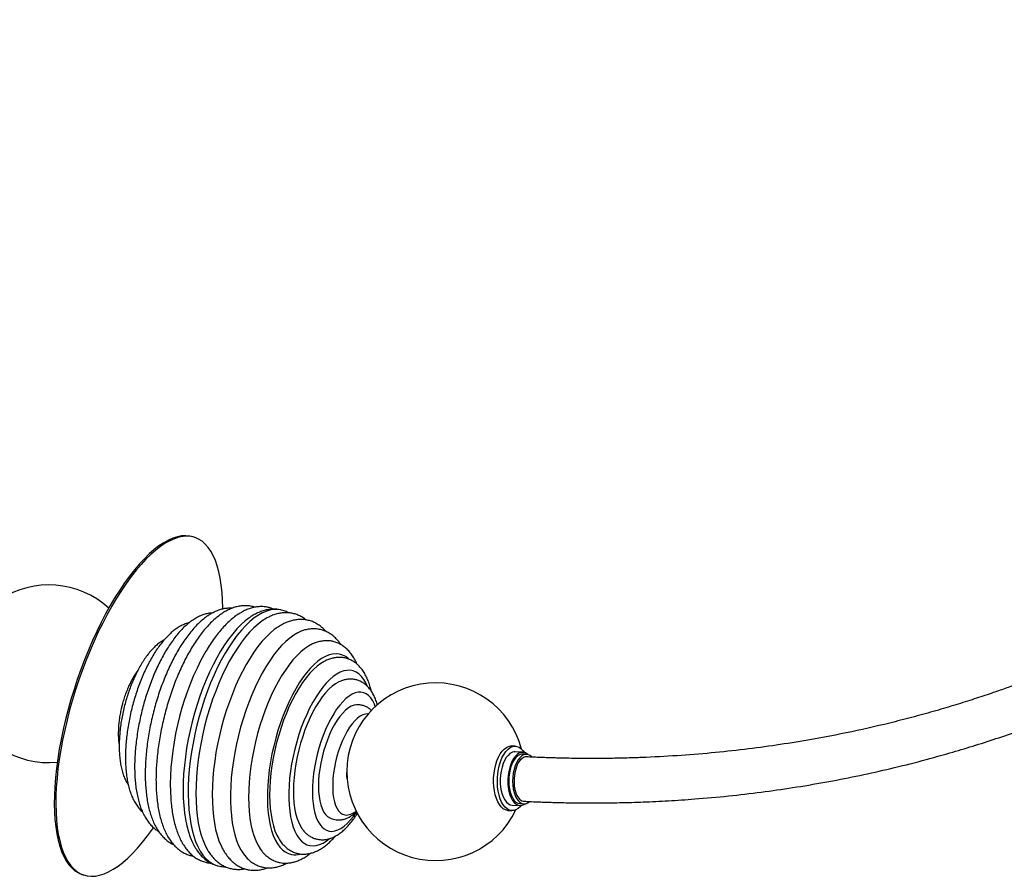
# Paper-space layout '_Trimétrica' of a CAD drawing. Header units: millimetres. Extents: x -1364 to 738, y -805 to 1012.
# Tile 2 of 4: x -421 to 133, y -805 to -323. Entities that reach past the tile are written whole.
import ezdxf

# ---------------------------------------------------------------- set-up
doc = ezdxf.new("R2010")
doc.units = ezdxf.units.MM

psp = doc.layouts.new('_Trimétrica')

# ---------------------------------------------------------------- linework, layer by layer
at = {"color": 7, "linetype": 'Continuous', "lineweight": 25}
for p, q in [((-322.37, -614.73), (-323.25, -614.44)), ((-141.87, -732.22), (-144.03, -732.09)), ((-137.74, -735.63), (-142.05, -735.38)), ((-135.64, -736.79), (-137.8, -736.66)), ((-146.13, -768.38), (-143.98, -768.5)), ((-143.79, -765.33), (-139.47, -765.58)), ((-139.41, -764.56), (-137.25, -764.68)), ((-309.19, -799.59), (-308.38, -799.79)), ((-385.61, -804.47), (-384.73, -804.76))]:
    psp.add_line(p, q, dxfattribs=at)
at = {"color": 7, "linetype": 'Continuous', "lineweight": 25, "flags": 128}
for points in [[(-323.25, -614.44), (-325.18, -613.96), (-327.4, -613.75), (-329.73, -613.87), (-332.13, -614.33), (-334.62, -615.12), (-337.18, -616.25), (-339.8, -617.7), (-342.46, -619.48), (-345.17, -621.57), (-347.92, -623.97), (-350.68, -626.67), (-353.46, -629.66), (-356.24, -632.93), (-359.02, -636.47), (-361.78, -640.26), (-364.52, -644.3), (-367.21, -648.57), (-369.87, -653.05), (-372.47, -657.73), (-375, -662.59), (-377.47, -667.62), (-379.85, -672.79), (-382.15, -678.09), (-384.34, -683.51), (-386.43, -689.01), (-388.41, -694.58), (-390.27, -700.21), (-392.01, -705.87), (-393.61, -711.54), (-395.07, -717.21), (-396.39, -722.85), (-397.57, -728.44), (-398.59, -733.96), (-399.46, -739.4), (-400.17, -744.73), (-400.72, -749.94), (-401.1, -755.01)], [(-306.6, -654.97), (-306.6, -654.56), (-306.71, -650.02), (-306.98, -645.7), (-307.42, -641.6), (-308.01, -637.73), (-308.77, -634.13), (-309.69, -630.78), (-310.75, -627.72), (-311.97, -624.94), (-313.34, -622.46), (-314.85, -620.29), (-316.49, -618.43), (-318.26, -616.89), (-320.16, -615.68), (-322.17, -614.8), (-324.29, -614.25), (-326.52, -614.04), (-328.84, -614.16), (-331.25, -614.62), (-333.74, -615.41), (-336.3, -616.54), (-338.91, -617.99), (-341.58, -619.77), (-344.29, -621.86), (-347.03, -624.26), (-349.8, -626.96), (-352.58, -629.95), (-355.36, -633.22), (-358.14, -636.76), (-360.9, -640.55), (-363.63, -644.59), (-366.33, -648.86), (-368.99, -653.34), (-371.58, -658.02), (-374.12, -662.88), (-376.59, -667.91), (-378.97, -673.08), (-381.26, -678.38), (-383.46, -683.79), (-385.55, -689.3), (-387.53, -694.87), (-389.39, -700.5), (-391.12, -706.16), (-392.72, -711.83), (-394.19, -717.5), (-395.51, -723.13), (-396.68, -728.73), (-397.71, -734.25), (-398.57, -739.69), (-399.28, -745.02), (-399.83, -750.23), (-400.22, -755.3)], [(-273.58, -655.6), (-275.21, -655.31), (-277.36, -655.25), (-279.58, -655.53), (-281.86, -656.15), (-284.18, -657.12), (-286.53, -658.42), (-288.91, -660.05), (-291.3, -662.01), (-293.69, -664.27), (-296.07, -666.84), (-298.43, -669.7), (-300.76, -672.83), (-303.04, -676.23), (-305.26, -679.86), (-307.42, -683.73), (-309.5, -687.81), (-311.49, -692.07), (-313.39, -696.51), (-315.19, -701.09), (-316.87, -705.8), (-318.43, -710.61), (-319.86, -715.51), (-321.16, -720.46), (-322.31, -725.44), (-323.31, -730.44), (-324.17, -735.42), (-324.87, -740.37), (-325.4, -745.25), (-325.78, -750.05), (-325.99, -754.75), (-326.04, -759.31), (-325.92, -763.72), (-325.64, -767.96), (-325.19, -772.01), (-324.59, -775.85), (-323.82, -779.46), (-322.9, -782.82), (-321.83, -785.91), (-320.62, -788.73), (-319.26, -791.26), (-317.78, -793.48), (-316.16, -795.39), (-314.43, -796.98), (-312.59, -798.24), (-310.65, -799.16), (-309.2, -799.6)], [(-291.86, -660.1), (-293.91, -661.68), (-296.28, -663.79), (-298.64, -666.21), (-300.98, -668.93), (-303.3, -671.92), (-305.57, -675.19), (-307.79, -678.7), (-309.95, -682.45), (-312.04, -686.42), (-314.04, -690.58), (-315.95, -694.92), (-317.76, -699.41), (-319.46, -704.03), (-321.03, -708.77), (-322.48, -713.59), (-323.8, -718.48), (-324.98, -723.41), (-326.01, -728.35), (-326.89, -733.28), (-327.61, -738.19), (-328.18, -743.03), (-328.58, -747.8), (-328.82, -752.47), (-328.9, -757.01), (-328.81, -761.4), (-328.55, -765.62), (-328.13, -769.65), (-327.55, -773.48), (-326.81, -777.07), (-325.92, -780.43), (-324.87, -783.51), (-323.68, -786.33), (-323.04, -787.62)], [(-281.71, -660.02), (-282.02, -660.19), (-284.36, -661.66), (-286.72, -663.46), (-289.09, -665.57), (-291.45, -667.99), (-293.79, -670.71), (-296.11, -673.7), (-298.38, -676.97), (-300.6, -680.48), (-302.76, -684.23), (-304.85, -688.2), (-306.85, -692.36), (-308.76, -696.7), (-310.57, -701.19), (-312.27, -705.81), (-313.84, -710.55), (-315.3, -715.37), (-316.61, -720.26), (-317.79, -725.19), (-318.82, -730.13), (-319.7, -735.06), (-320.42, -739.97), (-320.99, -744.81), (-321.39, -749.58), (-321.63, -754.25), (-321.71, -758.79), (-321.62, -763.18), (-321.36, -767.4), (-320.94, -771.43), (-320.36, -775.26), (-319.62, -778.86), (-318.73, -782.21), (-317.68, -785.3), (-316.49, -788.11), (-315.16, -790.63), (-314.57, -791.59)], [(-276.54, -665.83), (-277.57, -666.59), (-279.89, -668.54), (-282.21, -670.79), (-284.52, -673.35), (-286.8, -676.18), (-289.05, -679.29), (-291.25, -682.66), (-293.4, -686.26), (-295.47, -690.08), (-297.47, -694.1), (-299.37, -698.31), (-301.18, -702.68), (-302.88, -707.18), (-304.46, -711.8), (-305.92, -716.52), (-307.25, -721.3), (-308.44, -726.13), (-309.49, -730.98), (-310.39, -735.83), (-311.13, -740.65), (-311.72, -745.43), (-312.15, -750.13), (-312.41, -754.73), (-312.52, -759.21), (-312.45, -763.54), (-312.23, -767.72), (-311.84, -771.7), (-311.29, -775.49), (-310.58, -779.05), (-309.72, -782.36), (-308.71, -785.42), (-307.55, -788.21), (-307.16, -789.02)], [(-261.75, -667.25), (-262.07, -667.36), (-264.31, -668.35), (-266.57, -669.67), (-268.86, -671.32), (-271.15, -673.3), (-273.45, -675.58), (-275.72, -678.16), (-277.97, -681.02), (-280.18, -684.16), (-282.34, -687.55), (-284.44, -691.17), (-286.46, -695.01), (-288.4, -699.05), (-290.25, -703.26), (-291.99, -707.63), (-293.63, -712.13), (-295.14, -716.74), (-296.52, -721.43), (-297.77, -726.18), (-298.87, -730.96), (-299.83, -735.75), (-300.63, -740.53), (-301.28, -745.27), (-301.77, -749.94), (-302.09, -754.53), (-302.25, -758.99), (-302.24, -763.33), (-302.07, -767.5), (-301.73, -771.49), (-301.23, -775.29), (-300.57, -778.85), (-299.75, -782.18), (-298.78, -785.25), (-297.66, -788.05), (-296.4, -790.56), (-295, -792.77), (-293.48, -794.67), (-293.18, -794.99)], [(-255.6, -674.44), (-256.15, -674.68), (-258.32, -675.84), (-260.51, -677.33), (-262.71, -679.14), (-264.91, -681.26), (-267.09, -683.68), (-269.26, -686.39), (-271.38, -689.36), (-273.46, -692.59), (-275.47, -696.06), (-277.42, -699.74), (-279.28, -703.62), (-281.05, -707.67), (-282.71, -711.87), (-284.26, -716.2), (-285.69, -720.64), (-287, -725.15), (-288.16, -729.72), (-289.18, -734.31), (-290.06, -738.91), (-290.78, -743.48), (-291.34, -748.01), (-291.74, -752.46), (-291.98, -756.81), (-292.06, -761.04), (-291.97, -765.12), (-291.72, -769.03), (-291.3, -772.75), (-290.72, -776.26), (-289.99, -779.53), (-289.1, -782.55), (-288.06, -785.31), (-286.89, -787.78), (-285.57, -789.96), (-284.51, -791.38)], [(-316.04, -678.76), (-317, -680.41), (-319.07, -684.23), (-321.07, -688.26), (-322.97, -692.46), (-324.78, -696.83), (-326.48, -701.33), (-328.07, -705.96), (-329.53, -710.67), (-330.85, -715.45), (-332.04, -720.28), (-333.09, -725.14), (-333.99, -729.99), (-334.73, -734.81), (-335.32, -739.58), (-335.75, -744.28), (-336.01, -748.88), (-336.12, -753.36), (-336.05, -757.7), (-335.85, -761.56)], [(-235.79, -683.02), (-235.82, -682.99), (-237.43, -681.77), (-239.14, -680.89), (-240.94, -680.35), (-242.83, -680.17), (-244.78, -680.33), (-246.8, -680.84), (-248.86, -681.69), (-250.96, -682.88), (-253.08, -684.41), (-255.21, -686.26), (-257.33, -688.42), (-259.44, -690.87), (-261.51, -693.61), (-263.54, -696.62), (-265.52, -699.87), (-267.42, -703.35), (-269.25, -707.04), (-270.98, -710.91), (-272.61, -714.94), (-274.13, -719.11), (-275.53, -723.38), (-276.8, -727.74), (-277.93, -732.15), (-278.91, -736.59), (-279.74, -741.03), (-280.42, -745.44), (-280.94, -749.8), (-281.29, -754.09), (-281.48, -758.26), (-281.5, -762.3), (-281.35, -766.18), (-281.04, -769.89), (-280.57, -773.39), (-279.93, -776.66), (-279.13, -779.68), (-278.18, -782.45), (-277.09, -784.93), (-275.86, -787.11), (-274.49, -788.98), (-273, -790.53), (-271.4, -791.75), (-269.69, -792.63), (-267.88, -793.17), (-267.88, -793.17)], [(-250.51, -685.09), (-251.39, -685.64), (-253.46, -687.17), (-255.54, -689.03), (-257.61, -691.19), (-259.66, -693.66), (-261.67, -696.4), (-263.64, -699.4), (-265.55, -702.64), (-267.38, -706.11), (-269.14, -709.77), (-270.79, -713.61), (-272.34, -717.6), (-273.78, -721.72), (-275.09, -725.93), (-276.26, -730.21), (-277.29, -734.54), (-278.18, -738.87), (-278.91, -743.2), (-279.48, -747.48), (-279.89, -751.7), (-280.13, -755.81), (-280.21, -759.81), (-280.12, -763.65), (-279.86, -767.32), (-279.44, -770.79), (-278.85, -774.04), (-278.11, -777.05), (-277.22, -779.8), (-276.17, -782.27), (-275.13, -784.21)], [(-225.32, -698.3), (-226.13, -696.56), (-227.3, -694.58), (-228.6, -692.9), (-230.02, -691.55), (-231.55, -690.53), (-233.18, -689.85), (-234.9, -689.51), (-236.7, -689.52), (-238.56, -689.87), (-240.47, -690.57), (-242.42, -691.61), (-244.39, -692.98), (-246.37, -694.67), (-248.35, -696.67), (-250.31, -698.97), (-252.24, -701.55), (-254.12, -704.39), (-255.94, -707.47), (-257.7, -710.78), (-259.37, -714.28), (-260.94, -717.95), (-262.41, -721.77), (-263.76, -725.71), (-264.99, -729.74), (-266.08, -733.84), (-267.03, -737.97), (-267.83, -742.11), (-268.48, -746.22), (-268.96, -750.29), (-269.29, -754.27), (-269.45, -758.15), (-269.44, -761.89), (-269.27, -765.47), (-268.93, -768.86), (-268.43, -772.05), (-267.77, -775), (-266.96, -777.7), (-266, -780.12), (-264.9, -782.26), (-263.66, -784.09), (-262.3, -785.61), (-260.82, -786.79), (-259.24, -787.65), (-257.56, -788.16), (-257.56, -788.16)], [(-241.79, -696.29), (-243.23, -697.14), (-245.09, -698.51), (-246.95, -700.2), (-248.8, -702.19), (-250.63, -704.47), (-252.42, -707.02), (-254.16, -709.81), (-255.84, -712.84), (-257.43, -716.07), (-258.94, -719.48), (-260.34, -723.04), (-261.62, -726.72), (-262.79, -730.5), (-263.82, -734.35), (-264.71, -738.23), (-265.45, -742.11), (-266.04, -745.97), (-266.47, -749.78), (-266.73, -753.5), (-266.84, -757.1), (-266.78, -760.57), (-266.55, -763.86), (-266.16, -766.96), (-265.62, -769.84), (-264.91, -772.47), (-264.06, -774.85), (-263.07, -776.94), (-262.13, -778.47)], [(-220.75, -709.86), (-221.25, -708.6), (-222.21, -706.67), (-223.31, -705.06), (-224.54, -703.75), (-225.87, -702.78), (-227.31, -702.14), (-228.83, -701.84), (-230.43, -701.88), (-232.1, -702.27), (-233.8, -703), (-235.54, -704.06), (-237.3, -705.45), (-239.06, -707.15), (-240.8, -709.14), (-242.51, -711.42), (-244.18, -713.95), (-245.78, -716.73), (-247.32, -719.71), (-248.76, -722.89), (-250.11, -726.22), (-251.34, -729.68), (-252.46, -733.24), (-253.43, -736.87), (-254.27, -740.54), (-254.96, -744.21), (-255.5, -747.85), (-255.87, -751.43), (-256.09, -754.92), (-256.14, -758.28), (-256.02, -761.5), (-255.74, -764.53), (-255.3, -767.36), (-254.7, -769.95), (-253.95, -772.29), (-253.06, -774.36), (-252.02, -776.13), (-250.86, -777.59), (-249.58, -778.74), (-248.19, -779.54), (-246.71, -780.01), (-246.71, -780.01)], [(-231.22, -708.9), (-232.72, -709.15), (-234.27, -709.75), (-235.86, -710.7), (-237.47, -711.97), (-239.07, -713.57), (-240.66, -715.46), (-242.21, -717.63), (-243.71, -720.06), (-245.14, -722.72), (-246.49, -725.58), (-247.73, -728.6), (-248.87, -731.76), (-249.88, -735.03), (-250.75, -738.36), (-251.47, -741.71), (-252.04, -745.06), (-252.45, -748.36), (-252.7, -751.59), (-252.78, -754.69), (-252.69, -757.65), (-252.43, -760.42), (-252.01, -762.98), (-251.43, -765.3), (-250.7, -767.35), (-249.82, -769.12), (-248.8, -770.57), (-247.66, -771.7), (-246.87, -772.25)], [(-224.78, -714.06), (-224.99, -714.04), (-226.37, -714.13), (-227.81, -714.56), (-229.28, -715.34), (-230.78, -716.44), (-232.29, -717.86), (-233.77, -719.58), (-235.23, -721.58), (-236.64, -723.84), (-237.98, -726.32), (-239.23, -728.99), (-240.39, -731.83), (-241.44, -734.81), (-242.36, -737.87), (-243.14, -740.99), (-243.78, -744.13), (-244.26, -747.25), (-244.58, -750.32), (-244.74, -753.29), (-244.74, -756.13), (-244.57, -758.8), (-244.23, -761.27), (-243.74, -763.52), (-243.1, -765.52), (-242.3, -767.23), (-241.38, -768.65), (-240.32, -769.75), (-239.16, -770.51), (-237.9, -770.94)], [(-146.13, -768.38), (-146.33, -768.36), (-147.58, -768.06), (-148.78, -767.41), (-149.91, -766.42), (-150.95, -765.12), (-151.87, -763.53), (-152.66, -761.68), (-153.3, -759.61), (-153.79, -757.36), (-154.1, -754.96), (-154.24, -752.48), (-154.2, -749.95), (-153.98, -747.43), (-153.59, -744.96), (-153.03, -742.59), (-152.32, -740.38), (-151.47, -738.35), (-150.49, -736.56), (-149.41, -735.03), (-148.24, -733.8), (-147.01, -732.89), (-145.75, -732.31), (-144.47, -732.09), (-144.03, -732.09)], [(-140.37, -767.29), (-141.62, -768.04), (-142.9, -768.44), (-144.17, -768.49), (-145.42, -768.18), (-146.62, -767.53), (-147.75, -766.55), (-148.79, -765.25), (-149.71, -763.66), (-150.5, -761.81), (-151.14, -759.73), (-151.63, -757.48), (-151.94, -755.09), (-152.08, -752.6), (-152.04, -750.07), (-151.82, -747.55), (-151.43, -745.08), (-150.87, -742.72), (-150.16, -740.5), (-149.31, -738.48), (-148.33, -736.68), (-147.25, -735.15), (-146.08, -733.92), (-144.85, -733.01), (-143.59, -732.44), (-142.31, -732.21), (-141.05, -732.34), (-139.82, -732.82), (-138.65, -733.64), (-137.56, -734.78), (-136.85, -735.79)], [(-145.03, -736.38), (-146.11, -737.37), (-147.12, -738.66), (-148.03, -740.23), (-148.82, -742.03), (-149.48, -744.03), (-149.98, -746.18), (-150.31, -748.42), (-150.47, -750.71), (-150.45, -752.99), (-150.26, -755.21), (-149.9, -757.32), (-149.37, -759.26), (-148.69, -761), (-147.87, -762.48), (-146.94, -763.68), (-145.92, -764.57), (-144.82, -765.13), (-143.79, -765.33)], [(-140.71, -736.63), (-141.79, -737.62), (-142.8, -738.91), (-143.71, -740.48), (-144.51, -742.28), (-145.16, -744.28), (-145.66, -746.43), (-145.99, -748.67), (-146.15, -750.96), (-146.13, -753.24), (-145.94, -755.46), (-145.58, -757.57), (-145.05, -759.51), (-144.37, -761.25), (-143.56, -762.73), (-142.63, -763.93), (-141.6, -764.82), (-140.51, -765.38), (-139.37, -765.59), (-138.21, -765.45), (-137.06, -764.96), (-136.6, -764.66)], [(-140.57, -737.59), (-141.63, -738.57), (-142.61, -739.85), (-143.49, -741.42), (-144.24, -743.22), (-144.84, -745.21), (-145.29, -747.35), (-145.56, -749.57), (-145.65, -751.81), (-145.56, -754.03), (-145.28, -756.15), (-144.84, -758.14), (-144.23, -759.92), (-143.48, -761.47), (-142.6, -762.73), (-141.62, -763.68), (-140.56, -764.3), (-139.45, -764.55), (-139.41, -764.56)], [(-138.41, -737.72), (-139.47, -738.69), (-140.45, -739.98), (-141.33, -741.54), (-142.08, -743.35), (-142.68, -745.34), (-143.13, -747.47), (-143.4, -749.69), (-143.49, -751.94), (-143.4, -754.15), (-143.13, -756.28), (-142.68, -758.26), (-142.07, -760.05), (-141.32, -761.59), (-140.44, -762.86), (-139.46, -763.81), (-138.4, -764.42), (-137.29, -764.68), (-136.16, -764.58), (-135.03, -764.11), (-134.05, -763.4)], [(-138.2, -739.09), (-139.2, -740.01), (-140.12, -741.25), (-140.93, -742.76), (-141.61, -744.5), (-142.15, -746.41), (-142.52, -748.46), (-142.72, -750.56), (-142.73, -752.67), (-142.57, -754.73), (-142.23, -756.67), (-141.72, -758.44), (-141.06, -759.99), (-140.27, -761.27), (-139.37, -762.25), (-138.38, -762.9), (-137.34, -763.2), (-137.17, -763.21)], [(-401.1, -755.01), (-401.32, -759.91), (-401.38, -764.64), (-401.27, -769.18), (-401, -773.5), (-400.57, -777.6), (-399.97, -781.47), (-399.21, -785.07), (-398.3, -788.42), (-397.23, -791.48), (-396.01, -794.26), (-394.64, -796.74), (-393.14, -798.91), (-391.49, -800.77), (-389.72, -802.31), (-387.83, -803.52), (-385.81, -804.4), (-385.61, -804.47)], [(-400.22, -755.3), (-400.44, -760.2), (-400.5, -764.93), (-400.39, -769.47), (-400.12, -773.79), (-399.68, -777.89), (-399.09, -781.76), (-398.33, -785.36), (-397.41, -788.71), (-396.35, -791.77), (-395.13, -794.55), (-393.76, -797.03), (-392.25, -799.2), (-390.61, -801.06), (-388.84, -802.6), (-386.94, -803.81), (-384.93, -804.69), (-382.8, -805.24), (-380.58, -805.45), (-378.26, -805.33), (-375.85, -804.87), (-373.36, -804.08), (-370.8, -802.95), (-368.19, -801.5), (-365.52, -799.72), (-362.81, -797.63), (-360.06, -795.23), (-357.3, -792.53), (-354.52, -789.54), (-351.74, -786.27), (-348.96, -782.73), (-346.2, -778.94), (-345.63, -778.12)], [(-246.71, -780.01), (-245.14, -780.14), (-243.51, -779.93), (-241.82, -779.37), (-240.1, -778.47), (-238.35, -777.24), (-236.59, -775.7), (-234.84, -773.85), (-233.11, -771.71), (-231.42, -769.3), (-231.37, -769.22)], [(-138.57, -765.53), (-139.17, -766.22), (-140.37, -767.29)], [(-257.56, -788.16), (-255.8, -788.32), (-253.97, -788.14), (-252.09, -787.61), (-250.15, -786.74), (-248.19, -785.54), (-246.45, -784.2)]]:
    psp.add_lwpolyline(points, dxfattribs=at)
at = {"color": 7, "linetype": 'Continuous', "lineweight": 25}
for centre, radius, start, end in [((-404.41, -691.44), 50, 47.6068, 275.3858), ((-186.79, -746.57), 50, 14.7711, 334.5573), ((-142.21, -739.87), 4.48, 88.0738, 129.0323), ((-137.99, -740.01), 4.33, 46.0998, 128.8585), ((-137.94, -740.82), 4.16, 87.9711, 129.135), ((-135.87, -740.95), 4.11, 40.8075, 128.1164), ((-135.86, -741.95), 3.7, 87.8608, 129.2453), ((-220.5, -747.75), 16.46, 177.511, 192.5057), ((-237.22, -762.73), 8.23, 265.2807, 313.0333), ((-265.87, -782.19), 11.16, 259.6144, 285.0872)]:
    psp.add_arc(centre, radius, start, end, dxfattribs=at)
for points, knots in [([(545.86, -323.29), (544.74, -325.41), (541.39, -331.81), (535.54, -342.47), (528.35, -355.23), (519.08, -371.09), (507.71, -389.62), (494.09, -410.53), (480.2, -430.62), (465.85, -450.21), (450.78, -469.59), (434.77, -488.96), (422.07, -503.37), (413.3, -512.93), (408.95, -517.59), (404.91, -521.85), (401.22, -525.68), (397.9, -529.09), (394.81, -532.22), (391.99, -535.04), (389.41, -537.6), (387.02, -539.96), (384.51, -542.4), (381.63, -545.19), (378.24, -548.43), (374.27, -552.16), (369.72, -556.38), (364.58, -561.07), (358.84, -566.19), (349.43, -574.42), (336.47, -585.28), (320.02, -598.27), (303.55, -610.51), (287.04, -622.06), (270.68, -632.81), (254.27, -642.95), (237.61, -652.61), (222.71, -660.69), (209.78, -667.31), (199.22, -672.49), (188.96, -677.3), (179.27, -681.65), (170.29, -685.52), (162.04, -688.93), (154.61, -691.9), (147.83, -694.52), (141.22, -697), (134.29, -699.51), (126.32, -702.3), (117.24, -705.34), (106.97, -708.61), (95.82, -711.95), (83.98, -715.26), (67.79, -719.48), (47.38, -724.19), (25.04, -728.48), (4.86, -731.72), (-13.26, -734.14), (-31.87, -736.13), (-51.12, -737.66), (-66.91, -738.49), (-79.02, -738.89), (-87.06, -739.06), (-94.68, -739.14), (-101.57, -739.15), (-107.55, -739.1), (-112.63, -739.02), (-116.83, -738.93), (-120.45, -738.83), (-123.9, -738.72), (-127.68, -738.59), (-131.65, -738.43), (-134.41, -738.29), (-135.72, -738.23)], [0, 0, 0, 0, 0.008601, 0.025888, 0.043707, 0.061299, 0.092155, 0.122313, 0.151793, 0.180926, 0.210784, 0.241428, 0.272831, 0.281131, 0.289, 0.296179, 0.302675, 0.308491, 0.313631, 0.318829, 0.323099, 0.326966, 0.331141, 0.335945, 0.341679, 0.348345, 0.355936, 0.364444, 0.373861, 0.384158, 0.410292, 0.435856, 0.460867, 0.485339, 0.50938, 0.532156, 0.555417, 0.579152, 0.593358, 0.607709, 0.621399, 0.633982, 0.645695, 0.656281, 0.665753, 0.674119, 0.682042, 0.690716, 0.70016, 0.711791, 0.724394, 0.737959, 0.752451, 0.767196, 0.796013, 0.82465, 0.845001, 0.865408, 0.886308, 0.90773, 0.929672, 0.938575, 0.947558, 0.956013, 0.963494, 0.970006, 0.97546, 0.979984, 0.983617, 0.987176, 0.991117, 0.995801, 1, 1, 1, 1]), ([(-137.58, -763.16), (-136.74, -763.2), (-134.4, -763.32), (-131.06, -763.47), (-127.75, -763.6), (-125.32, -763.68), (-123.39, -763.75), (-121.66, -763.8), (-119.49, -763.86), (-116.43, -763.94), (-112.33, -764.03), (-105.37, -764.13), (-95.6, -764.16), (-83.04, -764.01), (-69.7, -763.62), (-55.61, -762.94), (-39.61, -761.87), (-22.18, -760.29), (-3.81, -758.15), (14.28, -755.57), (32.06, -752.59), (49.71, -749.16), (67.17, -745.31), (84.77, -740.96), (100.87, -736.53), (115.45, -732.16), (128.47, -727.98), (141.31, -723.58), (153.56, -719.11), (164.12, -715.04), (173.04, -711.44), (180.46, -708.35), (187.23, -705.44), (193.5, -702.67), (200.26, -699.6), (208.02, -695.98), (217.08, -691.59), (226.95, -686.63), (237.58, -681.06), (248.83, -674.92), (260.36, -668.33), (273.77, -660.33), (288.82, -650.86), (305.41, -639.77), (321.7, -628.22), (337.56, -616.3), (352.81, -604.19), (366.09, -593.07), (377.54, -583.06), (385.39, -575.95), (391.03, -570.71), (394.48, -567.47), (397.56, -564.55), (400.1, -562.11), (402.13, -560.14), (403.68, -558.63), (404.95, -557.39), (406.15, -556.2), (407.53, -554.84), (409.25, -553.14), (411.29, -551.09), (414.96, -547.41), (420.22, -542.02), (427.03, -534.88), (434.12, -527.25), (441.48, -519.13), (449.08, -510.49), (458.47, -499.53), (469.36, -486.3), (481.46, -470.9), (494.39, -453.67), (507.95, -434.6), (522.02, -413.61), (535.49, -392.3), (546.3, -374.16), (554.81, -359.24), (561.15, -347.77), (565.74, -339.29), (568.17, -334.6), (568.56, -333.84)], [0, 0, 0, 0, 0.002616, 0.007305, 0.010416, 0.012959, 0.014931, 0.016454, 0.018372, 0.021731, 0.026053, 0.031251, 0.043614, 0.056864, 0.071009, 0.086055, 0.101922, 0.122517, 0.142551, 0.16202, 0.182247, 0.20182, 0.221459, 0.241651, 0.26241, 0.277556, 0.293001, 0.308711, 0.323679, 0.337448, 0.347416, 0.356628, 0.365079, 0.372761, 0.380218, 0.390706, 0.402319, 0.415068, 0.428969, 0.444035, 0.459658, 0.475307, 0.498594, 0.521945, 0.54536, 0.568828, 0.591825, 0.61407, 0.63002, 0.645542, 0.651521, 0.657259, 0.662275, 0.666538, 0.669705, 0.672267, 0.674222, 0.675963, 0.678247, 0.681093, 0.684503, 0.68848, 0.699478, 0.711127, 0.723403, 0.736312, 0.749865, 0.764071, 0.787301, 0.81036, 0.833135, 0.863179, 0.892681, 0.921807, 0.95143, 0.966474, 0.981677, 0.99704, 1, 1, 1, 1]), ([(-288.54, -654.01), (-288.94, -653.88), (-290.08, -653.49), (-292.05, -653.19), (-294.42, -653.08), (-296.81, -653.3), (-299.22, -653.81), (-301.66, -654.63), (-304.12, -655.76), (-306.6, -657.2), (-309.09, -658.97), (-311.57, -661.05), (-314.01, -663.42), (-316.41, -666.06), (-318.75, -668.96), (-321.02, -672.09), (-323.22, -675.43), (-325.34, -678.97), (-327.37, -682.69), (-329.31, -686.58), (-331.16, -690.62), (-332.91, -694.8), (-334.55, -699.09), (-336.08, -703.49), (-337.49, -707.97), (-338.78, -712.51), (-339.94, -717.09), (-340.97, -721.7), (-341.87, -726.32), (-342.62, -730.92), (-343.23, -735.5), (-343.69, -740.02), (-344, -744.48), (-344.15, -748.85), (-344.15, -753.12), (-344, -757.27), (-343.68, -761.29), (-343.2, -765.16), (-342.56, -768.87), (-341.74, -772.41), (-340.75, -775.76), (-339.57, -778.91), (-338.21, -781.83), (-336.66, -784.5), (-334.93, -786.88), (-333.04, -788.95), (-331.01, -790.69), (-328.86, -792.09), (-326.63, -793.15), (-324.84, -793.7), (-323.68, -793.98), (-323.29, -794.03), (-323.16, -794.05)], [0, 0, 0, 0, 0.009665, 0.027842, 0.045981, 0.064283, 0.082967, 0.10221, 0.122121, 0.14271, 0.163877, 0.185446, 0.207224, 0.229051, 0.25082, 0.272498, 0.294075, 0.315555, 0.336949, 0.358268, 0.379525, 0.400731, 0.421895, 0.443028, 0.464138, 0.485233, 0.50632, 0.527407, 0.548498, 0.569602, 0.590724, 0.611874, 0.63306, 0.654292, 0.675581, 0.696939, 0.718379, 0.739916, 0.761562, 0.783328, 0.805217, 0.827209, 0.849239, 0.871152, 0.892742, 0.913777, 0.934087, 0.953635, 0.972522, 0.990938, 0.99701, 1, 1, 1, 1]), ([(-277.85, -655.12), (-278.33, -654.91), (-279.55, -654.39), (-281.61, -653.9), (-283.97, -653.62), (-286.36, -653.66), (-288.78, -654), (-291.21, -654.64), (-293.68, -655.59), (-296.16, -656.86), (-298.67, -658.44), (-301.17, -660.35), (-303.66, -662.55), (-306.11, -665.04), (-308.51, -667.8), (-310.84, -670.8), (-313.11, -674.04), (-314.81, -676.66), (-315.74, -678.26), (-315.95, -678.64)], [0, 0, 0, 0, 0.037898, 0.094708, 0.151117, 0.207629, 0.264942, 0.323667, 0.384245, 0.446864, 0.511386, 0.577391, 0.644316, 0.711641, 0.778942, 0.846024, 0.912823, 0.979331, 1, 1, 1, 1]), ([(-312.3, -657.21), (-312.82, -657.23), (-314.12, -657.3), (-316.18, -657.74), (-318.48, -658.5), (-320.8, -659.58), (-323.15, -660.97), (-325.5, -662.68), (-327.83, -664.7), (-330.14, -667.01), (-332.39, -669.59), (-334.57, -672.42), (-336.69, -675.47), (-338.72, -678.72), (-340.67, -682.16), (-342.53, -685.78), (-344.3, -689.55), (-345.96, -693.45), (-347.52, -697.48), (-348.97, -701.61), (-350.3, -705.82), (-351.51, -710.1), (-352.59, -714.42), (-353.54, -718.76), (-354.34, -723.1), (-355.01, -727.43), (-355.53, -731.72), (-355.9, -735.95), (-356.12, -740.11), (-356.19, -744.18), (-356.09, -748.13), (-355.84, -751.96), (-355.42, -755.65), (-354.84, -759.18), (-354.08, -762.55), (-353.15, -765.73), (-352.03, -768.7), (-350.72, -771.46), (-349.22, -773.95), (-347.54, -776.16), (-345.68, -778.03), (-344.09, -779.34), (-343.06, -779.91), (-342.76, -780.07)], [0, 0, 0, 0, 0.0149569, 0.0367762, 0.0592778, 0.0826256, 0.1068517, 0.1318332, 0.1573318, 0.1830856, 0.2088718, 0.2345674, 0.2601354, 0.2855709, 0.3108842, 0.3360912, 0.361209, 0.386254, 0.4112413, 0.4361845, 0.4610959, 0.485987, 0.5108683, 0.5357503, 0.56064, 0.5855478, 0.6104847, 0.6354627, 0.6604947, 0.6855955, 0.7107816, 0.7360714, 0.7614847, 0.7870416, 0.8127583, 0.8386393, 0.8646614, 0.890727, 0.9166079, 0.9420042, 0.9666034, 0.9902216, 1, 1, 1, 1]), ([(-301.37, -654.58), (-301.98, -654.55), (-303.36, -654.49), (-305.54, -654.75), (-307.9, -655.3), (-310.28, -656.17), (-312.68, -657.35), (-315.1, -658.84), (-317.52, -660.65), (-319.93, -662.77), (-322.3, -665.18), (-324.62, -667.85), (-326.88, -670.77), (-329.07, -673.91), (-331.18, -677.26), (-333.21, -680.8), (-335.15, -684.51), (-337, -688.39), (-338.75, -692.41), (-340.4, -696.55), (-341.94, -700.8), (-343.36, -705.14), (-344.67, -709.55), (-345.84, -714.02), (-346.89, -718.51), (-347.8, -723.02), (-348.57, -727.52), (-349.2, -731.99), (-349.68, -736.42), (-350.02, -740.79), (-350.2, -745.07), (-350.22, -749.25), (-350.09, -753.32), (-349.79, -757.26), (-349.34, -761.05), (-348.72, -764.68), (-347.93, -768.14), (-346.96, -771.41), (-345.81, -774.47), (-344.48, -777.31), (-342.96, -779.89), (-341.25, -782.19), (-339.39, -784.18), (-337.39, -785.81), (-335.68, -786.93), (-334.6, -787.38), (-334.27, -787.52)], [0, 0, 0, 0, 0.015934, 0.036123, 0.056778, 0.07809, 0.100163, 0.122977, 0.146391, 0.17019, 0.194165, 0.218142, 0.242036, 0.265822, 0.289497, 0.313068, 0.336549, 0.359954, 0.383295, 0.406586, 0.429837, 0.453058, 0.476259, 0.499449, 0.522635, 0.545825, 0.569026, 0.592246, 0.615494, 0.63878, 0.662115, 0.685511, 0.708982, 0.732542, 0.756208, 0.779996, 0.803917, 0.827975, 0.85215, 0.876368, 0.900451, 0.92416, 0.947231, 0.969478, 0.990876, 1, 1, 1, 1]), ([(-273.6, -655.63), (-273.85, -655.56), (-274.87, -655.27), (-276.71, -655.08), (-279.09, -655.07), (-281.49, -655.38), (-283.93, -656), (-286.39, -656.91), (-288.87, -658.16), (-290.72, -659.26), (-291.74, -660.03), (-291.93, -660.18)], [0, 0, 0, 0, 0.042516, 0.167844, 0.293293, 0.420357, 0.550405, 0.684441, 0.82291, 0.965557, 1, 1, 1, 1]), ([(-259.61, -661.18), (-260.07, -660.81), (-261.2, -659.92), (-263.16, -658.84), (-265.42, -657.91), (-267.75, -657.33), (-270.11, -657.05), (-272.5, -657.09), (-274.91, -657.43), (-277.35, -658.08), (-279.63, -658.94), (-281.07, -659.7), (-281.71, -660.05)], [0, 0, 0, 0, 0.075354, 0.18301, 0.287488, 0.389939, 0.491666, 0.59358, 0.696938, 0.802841, 0.912089, 1, 1, 1, 1]), ([(-269.51, -657.18), (-269.62, -657.11), (-270.42, -656.63), (-271.79, -656.08), (-273.09, -655.76), (-273.59, -655.63)], [0, 0, 0, 0, 0.086587, 0.640835, 1, 1, 1, 1]), ([(-325.5, -662.74), (-326.07, -662.88), (-327.4, -663.22), (-329.43, -664.11), (-331.65, -665.33), (-333.88, -666.88), (-336.09, -668.75), (-338.28, -670.91), (-340.42, -673.35), (-342.48, -676.03), (-344.47, -678.94), (-346.38, -682.04), (-348.2, -685.33), (-349.92, -688.78), (-351.55, -692.38), (-353.07, -696.11), (-354.48, -699.95), (-355.78, -703.88), (-356.95, -707.88), (-358, -711.93), (-358.91, -716), (-359.69, -720.09), (-360.32, -724.15), (-360.81, -728.18), (-361.14, -732.16), (-361.33, -736.06), (-361.35, -739.87), (-361.22, -743.56), (-360.93, -747.13), (-360.46, -750.55), (-359.83, -753.82), (-359.01, -756.92), (-358.01, -759.82), (-356.81, -762.51), (-355.41, -764.96), (-353.86, -767.03), (-352.65, -768.39), (-351.93, -768.96), (-351.81, -769.07)], [0, 0, 0, 0, 0.019537, 0.045521, 0.072625, 0.100796, 0.129773, 0.159196, 0.188734, 0.218165, 0.247429, 0.276515, 0.305438, 0.334221, 0.362889, 0.391466, 0.419972, 0.448426, 0.476847, 0.50525, 0.53365, 0.562059, 0.590491, 0.618962, 0.64749, 0.676094, 0.704796, 0.73362, 0.762596, 0.791751, 0.821115, 0.850705, 0.880507, 0.910433, 0.940181, 0.969346, 0.994543, 1, 1, 1, 1]), ([(-248.5, -667.68), (-248.92, -667.21), (-249.94, -666.04), (-251.77, -664.52), (-253.91, -663.12), (-256.14, -662.06), (-258.43, -661.33), (-260.77, -660.93), (-263.14, -660.83), (-265.53, -661.05), (-267.94, -661.56), (-270.38, -662.37), (-272.84, -663.51), (-274.91, -664.69), (-276.15, -665.59), (-276.58, -665.9)], [0, 0, 0, 0, 0.06048, 0.146768, 0.229817, 0.310054, 0.388288, 0.465505, 0.542556, 0.6203, 0.699667, 0.781411, 0.865992, 0.953451, 1, 1, 1, 1]), ([(-240.06, -675.09), (-240.49, -674.48), (-241.44, -673.1), (-243.15, -671.26), (-245.13, -669.56), (-247.23, -668.21), (-249.41, -667.2), (-251.65, -666.52), (-253.94, -666.17), (-256.25, -666.12), (-258.58, -666.39), (-260.45, -666.79), (-261.52, -667.19), (-261.82, -667.31)], [0, 0, 0, 0, 0.0844649, 0.1921131, 0.2960004, 0.3959128, 0.4923914, 0.5864714, 0.6794062, 0.77223, 0.866065, 0.9620611, 1, 1, 1, 1]), ([(-339.48, -672.34), (-340.04, -672.65), (-341.33, -673.36), (-343.24, -674.81), (-345.27, -676.63), (-347.25, -678.75), (-349.17, -681.13), (-351.01, -683.74), (-352.75, -686.56), (-354.41, -689.55), (-355.96, -692.7), (-357.4, -695.99), (-358.74, -699.4), (-359.96, -702.91), (-361.06, -706.49), (-362.03, -710.13), (-362.87, -713.8), (-363.57, -717.48), (-364.12, -721.14), (-364.53, -724.77), (-364.78, -728.34), (-364.88, -731.83), (-364.82, -735.22), (-364.59, -738.5), (-364.19, -741.65), (-363.61, -744.66), (-362.84, -747.5), (-361.86, -750.16), (-360.84, -752.32), (-360.05, -753.51), (-359.75, -753.96)], [0, 0, 0, 0, 0.027851, 0.063202, 0.099826, 0.13712, 0.17449, 0.211632, 0.248477, 0.285037, 0.321353, 0.357473, 0.393441, 0.429299, 0.465082, 0.500823, 0.536554, 0.572299, 0.608084, 0.643942, 0.679909, 0.716023, 0.752332, 0.788889, 0.825751, 0.862976, 0.900598, 0.938578, 0.976627, 1, 1, 1, 1]), ([(-230.95, -686.17), (-230.99, -686.07), (-231.42, -684.99), (-232.41, -683.15), (-233.94, -680.7), (-235.66, -678.58), (-237.54, -676.77), (-239.55, -675.3), (-241.65, -674.18), (-243.82, -673.4), (-246.03, -672.94), (-248.28, -672.8), (-250.55, -672.96), (-252.83, -673.44), (-254.52, -673.95), (-255.44, -674.38), (-255.61, -674.46)], [0, 0, 0, 0, 0.009296, 0.100626, 0.191087, 0.279578, 0.365065, 0.447064, 0.525824, 0.602134, 0.677043, 0.751569, 0.826565, 0.903079, 0.981985, 1, 1, 1, 1]), ([(-223.05, -701.2), (-223.23, -700.45), (-223.65, -698.64), (-224.54, -695.99), (-225.69, -693.25), (-227.05, -690.75), (-228.55, -688.6), (-230.15, -686.81), (-231.87, -685.3), (-233.75, -684.06), (-235.8, -683.11), (-237.91, -682.5), (-240.05, -682.21), (-242.21, -682.23), (-244.38, -682.55), (-246.56, -683.17), (-248.62, -684.01), (-249.92, -684.76), (-250.51, -685.11)], [0, 0, 0, 0, 0.050944, 0.12346, 0.19636, 0.269016, 0.340484, 0.402508, 0.462034, 0.525615, 0.586709, 0.646018, 0.704511, 0.762944, 0.822192, 0.88313, 0.946445, 1, 1, 1, 1]), ([(-354.43, -689.65), (-354.85, -690.23), (-355.82, -691.54), (-357.2, -693.83), (-358.59, -696.43), (-359.86, -699.18), (-361.02, -702.05), (-362.04, -705.02), (-362.88, -707.76), (-363.3, -709.52), (-363.48, -710.26)], [0, 0, 0, 0, 0.108872, 0.245005, 0.379479, 0.512544, 0.644535, 0.775773, 0.906539, 1, 1, 1, 1]), ([(-219.65, -708.91), (-219.74, -708.55), (-220.09, -707.22), (-220.88, -705.13), (-222.02, -702.75), (-223.3, -700.71), (-224.69, -699), (-226.2, -697.56), (-227.88, -696.35), (-229.71, -695.41), (-231.69, -694.77), (-233.7, -694.45), (-235.72, -694.46), (-237.74, -694.75), (-239.75, -695.36), (-241.13, -695.9), (-241.83, -696.31), (-241.88, -696.34)], [0, 0, 0, 0, 0.032738, 0.120819, 0.209104, 0.287222, 0.36162, 0.4324, 0.500279, 0.572894, 0.64291, 0.711493, 0.779751, 0.848827, 0.919978, 0.994288, 1, 1, 1, 1]), ([(-222.89, -712.22), (-222.9, -712.2), (-223.31, -711.73), (-224.27, -710.98), (-225.82, -710), (-227.54, -709.3), (-229.36, -708.93), (-230.63, -708.82), (-231.25, -708.9), (-231.28, -708.91)], [0, 0, 0, 0, 0.006296, 0.203967, 0.394175, 0.598387, 0.79579, 0.990127, 1, 1, 1, 1]), ([(-363.48, -710.26), (-363.55, -710.55), (-363.89, -711.86), (-364.35, -714.23), (-364.84, -717.32), (-365.18, -720.39), (-365.36, -723.4), (-365.37, -726.33), (-365.22, -729.17), (-364.98, -730.95), (-364.85, -731.84)], [0, 0, 0, 0, 0.038513, 0.174097, 0.309874, 0.446098, 0.583056, 0.721084, 0.860579, 1, 1, 1, 1]), ([(-335.82, -761.83), (-335.76, -762.73), (-335.59, -765), (-335.15, -768.46), (-334.5, -772.21), (-333.68, -775.77), (-332.68, -779.16), (-331.51, -782.33), (-330.15, -785.28), (-328.61, -787.98), (-326.89, -790.39), (-325.01, -792.5), (-322.99, -794.28), (-320.85, -795.72), (-318.62, -796.82), (-316.73, -797.46), (-315.59, -797.71), (-315.24, -797.79)], [0, 0, 0, 0, 0.048057, 0.120823, 0.193935, 0.267427, 0.341305, 0.415516, 0.489879, 0.56392, 0.637013, 0.708417, 0.777535, 0.844169, 0.908577, 0.971347, 1, 1, 1, 1]), ([(-246.89, -772.23), (-246.87, -772.25), (-246.31, -772.63), (-245.17, -773.09), (-243.57, -773.55), (-241.95, -773.75), (-240.26, -773.71), (-238.46, -773.37), (-236.69, -772.75), (-234.93, -771.86), (-233.18, -770.65), (-231.96, -769.67), (-231.36, -769.02), (-231.3, -768.96)], [0, 0, 0, 0, 0.006201, 0.118269, 0.21089, 0.295034, 0.400185, 0.506347, 0.616119, 0.731841, 0.855317, 0.986844, 1, 1, 1, 1]), ([(-262.17, -778.38), (-262.1, -778.48), (-261.64, -779.21), (-260.63, -780.38), (-259.13, -781.82), (-257.44, -783.02), (-255.64, -783.93), (-254.17, -784.4), (-252.89, -784.69), (-251.56, -784.87), (-249.73, -784.88), (-247.71, -784.59), (-245.69, -784.01), (-243.67, -783.13), (-241.64, -781.95), (-239.6, -780.45), (-237.58, -778.64), (-235.59, -776.53), (-233.67, -774.15), (-232.11, -771.98), (-231.23, -770.54), (-230.93, -770.05)], [0, 0, 0, 0, 0.009678, 0.068492, 0.124455, 0.178147, 0.235572, 0.287043, 0.302594, 0.341608, 0.395741, 0.450412, 0.506696, 0.565456, 0.627259, 0.692116, 0.759347, 0.827845, 0.896516, 0.964775, 1, 1, 1, 1]), ([(-275.12, -784.16), (-274.97, -784.41), (-274.38, -785.48), (-273.18, -787.02), (-271.56, -788.76), (-269.82, -790.19), (-267.91, -791.36), (-265.92, -792.21), (-264.11, -792.69), (-262.29, -792.95), (-260.36, -792.99), (-258.19, -792.74), (-256.01, -792.18), (-253.82, -791.33), (-251.6, -790.16), (-249.38, -788.68), (-247.16, -786.88), (-245.11, -784.94), (-243.84, -783.49), (-243.27, -782.85)], [0, 0, 0, 0, 0.0224, 0.093255, 0.15447, 0.213278, 0.276053, 0.336503, 0.388671, 0.428482, 0.486765, 0.545583, 0.60591, 0.668481, 0.733737, 0.801656, 0.871704, 0.943026, 1, 1, 1, 1]), ([(-323.02, -787.58), (-322.7, -788.2), (-321.88, -789.75), (-320.37, -791.92), (-318.54, -794.1), (-316.54, -795.94), (-314.43, -797.45), (-312.23, -798.61), (-310.47, -799.29), (-309.44, -799.53), (-309.2, -799.59)], [0, 0, 0, 0, 0.103122, 0.255991, 0.405779, 0.55114, 0.691432, 0.826962, 0.958808, 1, 1, 1, 1]), ([(-314.6, -791.53), (-314.07, -792.3), (-313, -793.88), (-311.14, -795.93), (-309.12, -797.71), (-306.98, -799.15), (-304.76, -800.25), (-302.87, -800.9), (-301.73, -801.14), (-301.37, -801.22)], [0, 0, 0, 0, 0.1587914, 0.324267, 0.4844458, 0.6388681, 0.7881316, 0.9335983, 1, 1, 1, 1]), ([(-307.18, -788.93), (-307.08, -789.14), (-306.54, -790.32), (-305.37, -792.23), (-303.65, -794.63), (-301.75, -796.7), (-299.72, -798.44), (-297.58, -799.84), (-295.35, -800.89), (-293.56, -801.46), (-292.02, -801.8), (-290.47, -802.03), (-288.37, -802.12), (-285.98, -801.9), (-283.63, -801.43), (-282.12, -800.88), (-281.38, -800.62)], [0, 0, 0, 0, 0.01957, 0.112039, 0.203145, 0.29191, 0.377615, 0.460104, 0.539801, 0.617513, 0.643138, 0.693547, 0.770179, 0.847403, 0.926238, 1, 1, 1, 1]), ([(-284.49, -791.36), (-284.37, -791.52), (-283.72, -792.39), (-282.33, -793.72), (-280.37, -795.28), (-278.29, -796.48), (-276.27, -797.29), (-274.45, -797.75), (-272.62, -798.02), (-270.62, -798.08), (-268.35, -797.85), (-266.06, -797.31), (-263.75, -796.48), (-261.42, -795.32), (-259.26, -794), (-257.9, -792.93), (-257.3, -792.46)], [0, 0, 0, 0, 0.018682, 0.105263, 0.188391, 0.268149, 0.34523, 0.405813, 0.455723, 0.530628, 0.606168, 0.683457, 0.763317, 0.846229, 0.932178, 1, 1, 1, 1]), ([(-293.17, -794.94), (-292.91, -795.23), (-292.06, -796.16), (-290.43, -797.45), (-288.33, -798.77), (-286.18, -799.71), (-284.6, -800.17), (-283.28, -800.44), (-281.9, -800.65), (-279.85, -800.73), (-277.52, -800.51), (-275.17, -799.98), (-272.81, -799.18), (-271.27, -798.41), (-270.5, -798.02)], [0, 0, 0, 0, 0.046126, 0.150712, 0.251306, 0.348535, 0.437611, 0.452713, 0.51441, 0.608375, 0.703096, 0.799874, 0.899651, 1, 1, 1, 1]), ([(-315.24, -797.79), (-314.73, -797.88), (-314.06, -798.01), (-313.38, -798.03), (-313.21, -798.04)], [0, 0, 0, 0, 0.7536093, 1, 1, 1, 1]), ([(-308.38, -799.79), (-307.88, -799.88), (-306.74, -800.08), (-305.59, -800.09), (-304.95, -800.1)], [0, 0, 0, 0, 0.4433277, 1, 1, 1, 1]), ([(-301.37, -801.22), (-300.86, -801.31), (-299.58, -801.52), (-297.48, -801.59), (-295.61, -801.47), (-294.55, -801.24), (-294.28, -801.18)], [0, 0, 0, 0, 0.2165672, 0.5493216, 0.8846084, 1, 1, 1, 1])]:
    psp.add_open_spline(points, degree=3, knots=knots, dxfattribs=at)

doc.saveas('drawing.dxf')
